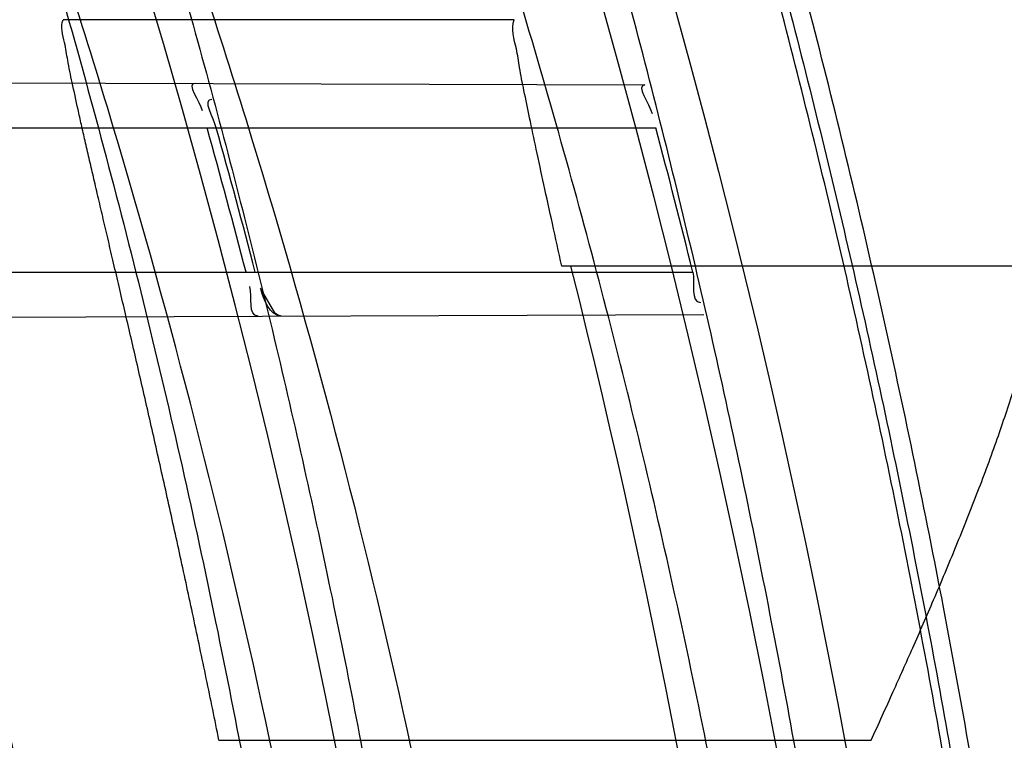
# Model space of a CAD drawing. Header units: millimetres. Extents: x 0 to 297, y 0 to 210.
# Tile 106 of 256: x 145.238 to 145.2857, y 93.2774 to 93.3124. Entities that reach past the tile are written whole.
import ezdxf

# ---------------------------------------------------------------- set-up
doc = ezdxf.new("R2010")
doc.units = ezdxf.units.MM
doc.header["$LTSCALE"] = 16.335
doc.layers.get('0').update_dxf_attribs({"linetype": 'CONTINUOUS'})
for name, color, linetype in [('01_GLOBAL', 7, 'CONTINUOUS'), ('INTFCLR_1', 7, 'CONTINUOUS'), ('INTFCLR_144815', 7, 'CONTINUOUS')]:
    doc.layers.add(name, color=color, linetype=linetype)

msp = doc.modelspace()

# ---------------------------------------------------------------- linework, layer by layer
at = {"color": 7, "linetype": 'Continuous'}
msp.add_circle((145.8748034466, 92.1344639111), 2.66, dxfattribs=at)
at = {"color": 9, "linetype": 'Continuous'}
msp.add_arc((145.8748034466, 92.1344639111), 2.6259090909, 92.9674534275, 177.0325465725, dxfattribs=at)
at = {"layer": '01_GLOBAL', "color": 7, "linetype": 'Continuous'}
msp.add_circle((145.8748034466, 92.1344639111), 2.695, dxfattribs=at)
at = {"layer": 'INTFCLR_1', "color": 9, "linetype": 'Continuous'}
for p, q in [((145.2069335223, 93.30944721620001), (145.268307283, 93.3092329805)), ((145.2087624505, 93.3071596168), (145.2688339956, 93.3071596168)), ((145.2108577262, 93.3001596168), (145.2706262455, 93.3001596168)), ((145.2104119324, 93.2978841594), (145.271158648, 93.29809620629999))]:
    msp.add_line(p, q, dxfattribs=at)
at = {"layer": 'INTFCLR_1', "color": 7, "linetype": 'Continuous'}
msp.add_line((145.2503543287, 93.2981875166), (145.2496603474, 93.2993773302), dxfattribs=at)
msp.add_lwpolyline([(145.2506661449, 93.29802467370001), (145.2506348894, 93.29802659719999), (145.2506027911, 93.29803257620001), (145.2505698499, 93.2980425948), (145.2505360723, 93.29805659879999), (145.2505014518, 93.2980745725), (145.2504659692, 93.29809661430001), (145.2504296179, 93.2981227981), (145.2503924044, 93.29815309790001), (145.2503543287, 93.2981875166)], dxfattribs=at)
at = {"layer": 'INTFCLR_1', "color": 6, "linetype": 'Continuous'}
for centre, radius, start, end in [((144.8596077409, 93.1986596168), 0.4224162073, 270, 90.00000002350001), ((144.8596077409, 93.1986596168), 0.4014439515, 270, 90.00000002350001), ((144.859638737, 93.1986616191), 0.4023311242, 14.6121631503, 15.644832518), ((144.8600708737, 93.1986616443), 0.402349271, 14.6114857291, 15.6441050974), ((144.8596378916, 93.19866136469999), 0.4233359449, 13.8722679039, 14.8502447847)]:
    msp.add_arc(centre, radius, start, end, dxfattribs=at)
at = {"layer": 'INTFCLR_1', "color": 9, "linetype": 'Continuous'}
msp.add_arc((144.8596077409, 93.1986596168), 0.3860864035, 8.928097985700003, 11.9691311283, dxfattribs=at)
for points, knots in [([(145.235167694, 93.06803805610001), (145.2359987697, 93.0702994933), (145.2376274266, 93.07486591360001), (145.2407305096, 93.0841265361), (145.2457654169, 93.10074899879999), (145.2504341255, 93.12025903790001), (145.2535169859, 93.1376959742), (145.2548129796, 93.1465996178), (145.2554818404, 93.15174935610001), (145.2570256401, 93.1646779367), (145.2586297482, 93.1867687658), (145.2583725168, 93.2128320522), (145.2571603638, 93.229722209), (145.2563978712, 93.2375211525), (145.2558364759, 93.24270819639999), (145.2541019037, 93.2567080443), (145.2501634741, 93.279125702), (145.2444881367, 93.3010123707), (145.2404287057, 93.31400265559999), (145.2389019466, 93.3186491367), (145.2365792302, 93.32549362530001), (145.2313391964, 93.3398030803), (145.2222901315, 93.3608048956), (145.211984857, 93.38064637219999), (145.2048007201, 93.3928589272), (145.2014430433, 93.39829523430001), (145.1992124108, 93.401838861), (145.1931796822, 93.4111586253), (145.1830706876, 93.4254621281), (145.1690288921, 93.44287479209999), (145.1571354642, 93.4559268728), (145.1488272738, 93.46426968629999), (145.1442335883, 93.4686868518), (145.1378598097, 93.47464399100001), (145.1289384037, 93.4824441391), (145.1192814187, 93.4900126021), (145.1131582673, 93.4943666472), (145.1101748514, 93.49636902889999), (145.1077179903, 93.4979464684), (145.1055301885, 93.4992630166), (145.1036031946, 93.50027403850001), (145.1025200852, 93.5007770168), (145.1016575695, 93.50108464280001), (145.1010609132, 93.5012239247), (145.1005598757, 93.50114822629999), (145.1004622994, 93.50067669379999), (145.1007027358, 93.5001554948), (145.1011202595, 93.49943321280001), (145.1017948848, 93.49852402), (145.1026939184, 93.4974154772), (145.1038249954, 93.4961153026), (145.1051758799, 93.49462279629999), (145.106740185, 93.4929397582), (145.1092045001, 93.4903307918), (145.1127127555, 93.4866635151), (145.1192604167, 93.47979277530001), (145.126411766, 93.4720844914), (145.1329263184, 93.4647171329), (145.1369531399, 93.4600323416), (145.143428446, 93.4523417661), (145.1533417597, 93.43987882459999), (145.1663378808, 93.4217466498), (145.175744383, 93.40694421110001), (145.1819029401, 93.3964078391), (145.1860815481, 93.3889972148), (145.1932904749, 93.3754706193), (145.2029180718, 93.35504416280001), (145.209559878, 93.3380139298), (145.212649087, 93.3291841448)], [0, 0, 0, 0, 0.0103790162, 0.0208837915, 0.0420711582, 0.08518389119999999, 0.1071959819, 0.1183353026, 0.1239410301, 0.1295663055, 0.1744258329, 0.2192337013, 0.2417180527, 0.2473539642, 0.2529903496, 0.2641931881, 0.3081223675, 0.3509244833, 0.3614867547, 0.3667496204, 0.3719934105, 0.3926231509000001, 0.4323812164, 0.470412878, 0.488854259, 0.4934078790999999, 0.4979383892, 0.5068921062, 0.5412323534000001, 0.5733304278, 0.6031976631, 0.6172528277, 0.6240454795, 0.630650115, 0.6548352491, 0.6750685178, 0.6834752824, 0.6871962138, 0.6905460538, 0.6960524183, 0.6981915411, 0.6999110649, 0.7012078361, 0.7020914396, 0.7026255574, 0.7031007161, 0.7038824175, 0.7050749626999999, 0.7066970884, 0.7087489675, 0.7112252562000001, 0.7141187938, 0.7174211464, 0.7211233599, 0.729578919, 0.7392839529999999, 0.762009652, 0.7748693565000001, 0.7816473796, 0.7886214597, 0.8181786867, 0.8502212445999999, 0.8846823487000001, 0.8936821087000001, 0.9027944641, 0.9213301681, 0.9597016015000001, 1, 1, 1, 1]), ([(145.1053256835, 93.4996596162), (145.1058354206, 93.4996595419), (145.1084302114, 93.49863302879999), (145.1114097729, 93.4968905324), (145.114679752, 93.49483322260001), (145.1177098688, 93.4928362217), (145.1239326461, 93.4884975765), (145.1337472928, 93.4809600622), (145.1428234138, 93.4731893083), (145.1493077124, 93.4672553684), (145.1539781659, 93.46285851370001), (145.1624222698, 93.4545580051), (145.1745124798, 93.4415729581), (145.1887911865, 93.4242473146), (145.1990766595, 93.4100090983), (145.2052148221, 93.400731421), (145.2074832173, 93.39720574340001), (145.2108964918, 93.3917990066), (145.2181971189, 93.3796576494), (145.2286731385, 93.3599279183), (145.2378781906, 93.33903206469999), (145.2432089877, 93.32479281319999), (145.2455710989, 93.31798419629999), (145.247123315, 93.31336339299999), (145.2512489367, 93.30044977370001), (145.2570185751, 93.2786891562), (145.2610247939, 93.2563880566), (145.262788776, 93.2424626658), (145.2633595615, 93.2373043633), (145.2641347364, 93.22954935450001), (145.2653671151, 93.21275432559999), (145.2656287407, 93.1868333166), (145.2639975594, 93.16486546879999), (145.2624282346, 93.15201095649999), (145.2617481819, 93.1468896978), (145.2604303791, 93.1380345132), (145.2572949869, 93.120689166), (145.2525471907, 93.10128539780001), (145.2474296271, 93.08475977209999), (145.2442749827, 93.0755508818), (145.2426192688, 93.07100993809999), (145.2417743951, 93.0687611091)], [0, 0, 0, 0, 0.0031306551, 0.0166311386, 0.0214593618, 0.0268204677, 0.03892666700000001, 0.0680356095, 0.1027865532, 0.1122690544, 0.1220182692, 0.1421808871, 0.1849821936, 0.2309157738, 0.2799873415, 0.2927705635, 0.2992370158, 0.3057352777, 0.3320402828, 0.3862318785, 0.4428084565, 0.4721382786, 0.4795908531, 0.487069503, 0.5020757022, 0.562848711, 0.6251729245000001, 0.641061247, 0.6490543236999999, 0.6570463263, 0.6889269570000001, 0.7524525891, 0.8160592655, 0.8240370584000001, 0.8319876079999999, 0.8477879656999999, 0.8790177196, 0.9402188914, 0.9703170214, 0.9852457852, 1, 1, 1, 1]), ([(145.1053256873, 92.89765960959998), (145.1051880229, 92.89765962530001), (145.1048509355, 92.897726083), (145.1048682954, 92.89833203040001), (145.1052289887, 92.89895544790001), (145.1058526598, 92.8998820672), (145.1068032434, 92.9010353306), (145.1086356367, 92.9031125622), (145.110803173, 92.9053838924), (145.113215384, 92.90786955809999), (145.1159839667, 92.9106973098), (145.1217014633, 92.91652117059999), (145.1287122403, 92.92380461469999), (145.1351564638, 92.9308006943), (145.1386445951, 92.9346890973), (145.1407113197, 92.9370268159), (145.1461908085, 92.9432875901), (145.1556953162, 92.95469486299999), (145.1688811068, 92.972191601), (145.1796415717, 92.9882287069), (145.1864241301, 92.99937733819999), (145.1895721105, 93.0047852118), (145.1916900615, 93.00849100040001), (145.1975256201, 93.0189931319), (145.2065751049, 93.0369888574), (145.2153782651, 93.057964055), (145.2208882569, 93.0733543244), (145.2234958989, 93.0813260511), (145.2249438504, 93.0859728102), (145.2285119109, 93.09781736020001), (145.2337695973, 93.1184588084), (145.2380725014, 93.143329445), (145.2399207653, 93.159825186), (145.2405908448, 93.1675708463), (145.2409875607, 93.1727748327), (145.241855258, 93.1870348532), (145.2420882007, 93.2103641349), (145.2404334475, 93.2336088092), (145.2387124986, 93.2477021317), (145.238008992, 93.2528187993), (145.2368850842, 93.26042393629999), (145.2340893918, 93.2765480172), (145.2284266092, 93.3006887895), (145.222482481, 93.3194563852), (145.2192099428, 93.32858819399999)], [0, 0, 0, 0, 0.0008731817, 0.001718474, 0.0032338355, 0.0055641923, 0.008732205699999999, 0.0127298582, 0.0231213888, 0.0286463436, 0.0346993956, 0.04822263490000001, 0.0804125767, 0.0988155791, 0.1085508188, 0.1135449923, 0.1186070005, 0.1613231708, 0.2076862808, 0.2575123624, 0.2837454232, 0.2904461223, 0.2972015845, 0.3108183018, 0.3666504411, 0.4248609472, 0.4549769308, 0.4703146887, 0.4780576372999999, 0.4858477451, 0.5487776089, 0.6130123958, 0.6457680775, 0.6540347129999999, 0.6623246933, 0.6788711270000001, 0.74464742, 0.8101273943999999, 0.8265053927, 0.8346996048, 0.8428861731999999, 0.8752668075, 0.9384714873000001, 1, 1, 1, 1])]:
    msp.add_open_spline(points, degree=3, knots=knots, dxfattribs=at)
at = {"layer": 'INTFCLR_1', "color": 6, "linetype": 'Continuous'}
for points, knots in [([(145.1350652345, 93.4996596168), (145.1342109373, 93.4996596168), (145.1357546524, 93.496718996), (145.1370803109, 93.4950968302), (145.1392467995, 93.49225027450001), (145.1419201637, 93.4890306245), (145.145337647, 93.4849215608), (145.149332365, 93.4801497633), (145.1536170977, 93.4749597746), (145.1578478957, 93.4697443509), (145.1617862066, 93.46477665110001), (145.1654017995, 93.46011427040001), (145.1686896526, 93.45577766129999), (145.1716611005, 93.4517737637), (145.1743369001, 93.4480934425), (145.176743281, 93.4447208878), (145.1789048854, 93.4416366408), (145.1808385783, 93.4388324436), (145.1825660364, 93.4362898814), (145.1841084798, 93.43398792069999), (145.185490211, 93.43189981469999), (145.1867189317, 93.4300221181), (145.1878098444, 93.42833769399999), (145.1887779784, 93.42682907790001), (145.1896459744, 93.4254651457), (145.1906214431, 93.4239206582), (145.191753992, 93.4221107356), (145.1928766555, 93.42029359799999), (145.1938510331, 93.4187005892), (145.1946912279, 93.4173162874), (145.1956155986, 93.415780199), (145.1966371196, 93.4140663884), (145.1977643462, 93.41215452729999), (145.1990081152, 93.4100186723), (145.2003754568, 93.4076384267), (145.201880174, 93.4049787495), (145.2035347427, 93.4020034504), (145.2053542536, 93.39866660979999), (145.2073580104, 93.3949100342), (145.2095596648, 93.3906775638), (145.2119715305, 93.3859042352), (145.214608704, 93.3805105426), (145.2174929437, 93.37438539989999), (145.220642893, 93.36739491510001), (145.2240752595, 93.35936816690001), (145.227802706, 93.35009965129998), (145.2318351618, 93.3392957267), (145.2361179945, 93.3267082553), (145.2403681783, 93.3126841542), (145.2442872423, 93.297814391), (145.2476657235, 93.2827730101), (145.2504753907, 93.2676905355), (145.2527156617, 93.25262667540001), (145.2543982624, 93.2375790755), (145.2555287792, 93.22258324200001), (145.256117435, 93.20762456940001), (145.2561708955, 93.1927266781), (145.2556951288, 93.17787585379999), (145.2546936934, 93.16307401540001), (145.2531693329, 93.1483330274), (145.2511191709, 93.1336232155), (145.2485428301, 93.1189642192), (145.2454275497, 93.1043242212), (145.2417708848, 93.0897217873), (145.2376203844, 93.07535951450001), (145.2332204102, 93.06193527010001), (145.2288852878, 93.0500177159), (145.2248596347, 93.0398394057), (145.2211587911, 93.03109336), (145.2177663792, 93.0235207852), (145.2146668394, 93.01692434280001), (145.2118379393, 93.01114230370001), (145.2092594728, 93.0060543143), (145.2069119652, 93.0015625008), (145.2047820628, 92.99759337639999), (145.2028538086, 92.9940827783), (145.2011073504, 92.9909675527), (145.1995253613, 92.98819559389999), (145.1980916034, 92.985722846), (145.1967959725, 92.9835200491), (145.1956290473, 92.9815607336), (145.1945782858, 92.97981554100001), (145.1936278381, 92.9782521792), (145.1927650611, 92.97684539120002), (145.1919665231, 92.9755535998), (145.1911689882, 92.97427311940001), (145.1903111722, 92.9729060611), (145.1893416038, 92.97137374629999), (145.1882509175, 92.9696663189), (145.1870226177, 92.9677633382), (145.1856376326, 92.96564257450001), (145.1840803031, 92.96328767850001), (145.1823329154, 92.9606826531), (145.1803729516, 92.95780619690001), (145.1781781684, 92.9546380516), (145.1757236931, 92.9511600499), (145.1729902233, 92.94736262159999), (145.1699514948, 92.94322961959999), (145.1665806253, 92.9387466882), (145.1628687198, 92.93392583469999), (145.1588145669, 92.9287817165), (145.1544498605, 92.9233761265), (145.149996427, 92.9179675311), (145.1458273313, 92.912982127), (145.1422457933, 92.9086810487), (145.1394492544, 92.9053205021), (145.1371773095, 92.9023512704), (145.1358081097, 92.9006787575), (145.134193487, 92.8976596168), (145.1350652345, 92.8976596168)], [0, 0, 0, 0, 0.0038604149, 0.007501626, 0.0124785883, 0.0188917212, 0.0268498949, 0.0364677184, 0.0470694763, 0.05724446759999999, 0.0668187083, 0.0757144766, 0.08390537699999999, 0.0914099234, 0.09824517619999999, 0.1044667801, 0.1101313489, 0.1152642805, 0.1198589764, 0.1240215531, 0.1277856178, 0.1311734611, 0.1341617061, 0.1368541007, 0.1392736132, 0.1414672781, 0.1451087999, 0.148921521, 0.1511192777, 0.1535471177, 0.1562389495, 0.1592204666, 0.1625628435, 0.1662680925, 0.1703891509, 0.1749670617, 0.1800766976, 0.185772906, 0.1921414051, 0.1993155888, 0.2073311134, 0.2163077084, 0.2264451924, 0.2379233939, 0.2509534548, 0.2658909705, 0.2830621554, 0.3030578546, 0.3259639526, 0.3492662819, 0.3725305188, 0.395610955, 0.4185782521, 0.4413347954, 0.4640172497, 0.4865192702, 0.5089682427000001, 0.5313242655, 0.5536477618, 0.5759939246, 0.5982772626, 0.6207472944, 0.6432362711, 0.6658996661, 0.6887559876, 0.7107777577, 0.7297237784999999, 0.7460531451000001, 0.7602331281, 0.7726347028, 0.7835467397, 0.7931663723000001, 0.8017211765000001, 0.8093215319, 0.8160683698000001, 0.8220757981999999, 0.8274205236, 0.83220661, 0.8364980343, 0.8403367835, 0.8437547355, 0.8468031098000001, 0.8495420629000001, 0.8520223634, 0.8542604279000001, 0.8564046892, 0.8588391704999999, 0.8615533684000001, 0.8645986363, 0.8679945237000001, 0.8717882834, 0.8760445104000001, 0.8807522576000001, 0.8859628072, 0.8917731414, 0.8981681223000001, 0.9051985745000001, 0.9129160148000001, 0.9213486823, 0.930543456, 0.9404096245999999, 0.9509435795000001, 0.9619432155, 0.9720502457, 0.9803711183, 0.9870628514, 0.9922716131, 0.9960607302, 1, 1, 1, 1]), ([(145.1350652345, 92.8976596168), (145.1360387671, 92.8976596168), (145.1377271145, 92.8987973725), (145.1403228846, 92.9003600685), (145.1432989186, 92.90252257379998), (145.1469787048, 92.9053401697), (145.1513602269, 92.908937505), (145.156189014, 92.9131306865), (145.1610884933, 92.9176135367), (145.16571304, 92.9220446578), (145.1699506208, 92.9262668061), (145.1738079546, 92.93025140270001), (145.1773032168, 92.9339784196), (145.1804624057, 92.93744342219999), (145.1833068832, 92.9406452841), (145.1858602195, 92.9435862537), (145.1881553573, 92.9462860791), (145.1902110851, 92.9487505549), (145.1920499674, 92.95099242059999), (145.1936917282, 92.95302517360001), (145.195161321, 92.95487020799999), (145.1964960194, 92.95656687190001), (145.197810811, 92.9582571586), (145.1992115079, 92.9600798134), (145.2006985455, 92.9620412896), (145.2021699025, 92.9640097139), (145.203615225, 92.9659689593), (145.2051191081, 92.96803560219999), (145.2067839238, 92.9703578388), (145.2086446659, 92.97299707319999), (145.2107239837, 92.976003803), (145.2130437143, 92.9794328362), (145.2156231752, 92.9833409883), (145.2184823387, 92.9877982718), (145.2216518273, 92.99290263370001), (145.2251614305, 92.9987667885), (145.229038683, 93.00552838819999), (145.2333125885, 93.0133695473), (145.2380078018, 93.0225036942), (145.2431555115, 93.03325044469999), (145.2486552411, 93.04576276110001), (145.2541538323, 93.05964751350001), (145.2592951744, 93.0742866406), (145.2638614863, 93.0891255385), (145.2678132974, 93.10401926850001), (145.2711637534, 93.1189518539), (145.2739112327, 93.1338443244), (145.2760779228, 93.14873712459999), (145.2776685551, 93.1635668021), (145.2786982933, 93.17835697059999), (145.2791763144, 93.1930929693), (145.2791102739, 93.20777733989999), (145.2785051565, 93.2224188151), (145.2773642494, 93.2370081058), (145.2756872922, 93.2515514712), (145.2734729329, 93.2660467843), (145.2707211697, 93.28047186), (145.2674209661, 93.2948590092), (145.2635667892, 93.3091902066), (145.259139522, 93.3234820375), (145.254151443, 93.33766185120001), (145.2488018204, 93.351194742), (145.2434345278, 93.3634522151), (145.238408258, 93.3740016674), (145.2338248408, 93.38297495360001), (145.2296571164, 93.3906774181), (145.2258775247, 93.3973229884), (145.2224553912, 93.4030908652), (145.2193628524, 93.40811759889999), (145.216567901, 93.41251817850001), (145.2140471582, 93.4163762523), (145.2117761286, 93.4197682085), (145.209737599, 93.422748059), (145.2079066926, 93.42537326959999), (145.20627007, 93.4276809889), (145.2048016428, 93.4297213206), (145.203482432, 93.43153041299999), (145.202221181, 93.4332394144), (145.2009100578, 93.4349957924), (145.1994654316, 93.43690657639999), (145.1979774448, 93.438847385), (145.1964846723, 93.44076776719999), (145.1949729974, 93.4426876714), (145.1933137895, 93.4447656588), (145.1914604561, 93.4470505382), (145.1893845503, 93.4495659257), (145.1870661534, 93.45232249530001), (145.1844777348, 93.45533473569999), (145.1815962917, 93.45861035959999), (145.1783918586, 93.4621590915), (145.174841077, 93.46597939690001), (145.1709238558, 93.47006182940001), (145.1666153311, 93.47439075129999), (145.1619164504, 93.47892812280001), (145.1569054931, 93.4835493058), (145.1519289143, 93.48790146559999), (145.1473729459, 93.4916672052), (145.1435388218, 93.4946187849), (145.1404516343, 93.4968744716), (145.1377826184, 93.49848721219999), (145.1360568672, 93.4996596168), (145.1350652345, 93.4996596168)], [0, 0, 0, 0, 0.0042187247, 0.0081401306, 0.0133978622, 0.0200459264, 0.0282638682, 0.0379443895, 0.0477615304, 0.05703690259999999, 0.0656973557, 0.0736821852, 0.0810680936, 0.0878383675, 0.0940009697, 0.0996271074, 0.1047154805, 0.1093563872, 0.1135342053, 0.1172803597, 0.1206792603, 0.1237557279, 0.1266349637, 0.1299589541, 0.1337168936, 0.1373013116, 0.1406085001, 0.1442672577, 0.148377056, 0.1529904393, 0.1582606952, 0.164218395, 0.1709303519, 0.1785521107, 0.1871652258, 0.1969659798, 0.2081658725, 0.2209392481, 0.2356613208, 0.2526660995, 0.2725685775, 0.2948769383, 0.3173640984, 0.3397873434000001, 0.3621386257, 0.3841211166, 0.4060891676, 0.4277469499, 0.4493218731, 0.470705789, 0.4919793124, 0.5131981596, 0.5343255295, 0.5554668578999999, 0.5765984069, 0.5977513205, 0.6189954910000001, 0.6402209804, 0.6617015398, 0.6832900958, 0.7050415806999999, 0.7268239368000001, 0.7463339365, 0.7630160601, 0.7774553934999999, 0.7899931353, 0.8009638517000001, 0.8105830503, 0.8190545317, 0.8265380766, 0.8331730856, 0.8390248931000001, 0.8442268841, 0.8488182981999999, 0.8528943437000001, 0.8564866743, 0.8597116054, 0.8625968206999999, 0.8656908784, 0.8692094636, 0.8729771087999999, 0.8762884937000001, 0.879749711, 0.8835661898, 0.8878115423, 0.8924986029, 0.8976989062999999, 0.9034198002, 0.9097088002, 0.9166034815, 0.9241390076, 0.9323094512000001, 0.9411199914, 0.9506041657, 0.9606137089, 0.9706541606, 0.9792553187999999, 0.9862062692, 0.9916647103, 0.9957028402, 1, 1, 1, 1])]:
    msp.add_open_spline(points, degree=3, knots=knots, dxfattribs=at)
for points in [[(145.2464874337, 93.3093091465), (145.2460344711, 93.3093107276), (145.2467101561, 93.30843092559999), (145.2468323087, 93.3079947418)], [(145.268307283, 93.3092329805), (145.2678337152, 93.3092346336), (145.2685297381, 93.3083122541), (145.2686511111, 93.30785450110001)], [(145.2475152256, 93.3071596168), (145.2473891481, 93.3076098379), (145.2468276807, 93.3085465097), (145.2472952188, 93.3085448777)], [(145.2706262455, 93.3001596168), (145.2707476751, 93.29966792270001), (145.2704904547, 93.29868435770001), (145.2709969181, 93.2986861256)], [(145.2495392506, 93.2980207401), (145.2490443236, 93.2980190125), (145.2492674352, 93.2989726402), (145.2491425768, 93.299451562)]]:
    msp.add_open_spline(points, degree=3, dxfattribs=at)
at = {"layer": 'INTFCLR_1', "color": 7, "linetype": 'Continuous'}
msp.add_open_spline([(145.2506661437, 93.2980246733), (145.250110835, 93.2980227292), (145.2498075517, 93.2988208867), (145.2496677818, 93.2993583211)], degree=3, dxfattribs=at)
at = {"layer": 'INTFCLR_144815', "color": 9, "linetype": 'Continuous'}
for p, q in [((145.2619674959, 93.3123978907), (145.240084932, 93.3123978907)), ((145.2476456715, 93.277445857), (145.2792763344, 93.277445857))]:
    msp.add_line(p, q, dxfattribs=at)
at = {"layer": 'INTFCLR_144815', "color": 6, "linetype": 'Continuous'}
msp.add_line((145.2887005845, 93.30044533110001), (145.2642720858, 93.30044533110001), dxfattribs=at)
for radius in [0.4466793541, 0.4256665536]:
    msp.add_circle((144.8596077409, 93.1986596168), radius, dxfattribs=at)
for radius, start, end in [(0.6157754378, 313.9937911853, 154.5150993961), (0.5947754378, 312.9543589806, 154.5144414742), (0.5751005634, 282.2440355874, 71.2863570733), (0.4537777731, 308.490992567, 51.50900743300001), (0.4747905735, 316.9838592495, 43.0161407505), (0.4480128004, 313.9992414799, 46.00075850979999), (0.4177015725, 345.8961331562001, 14.1038668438)]:
    msp.add_arc((144.8596077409, 93.1986596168), radius, start, end, dxfattribs=at)
at = {"layer": 'INTFCLR_144815', "color": 9, "linetype": 'Continuous'}
for centre, radius, start, end in [((144.8596077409, 93.1986596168), 0.5712784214, 292.4997540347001, 54.0964566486), ((144.8596102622, 93.19866079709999), 0.5153523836, 292.4997540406, 54.09645665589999), ((144.8596257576, 93.1986639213), 0.5066391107, 311.2505121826, 48.7494878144), ((144.859607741, 93.1986596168), 0.4617768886, 314.0862202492, 45.9137797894), ((144.8596077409, 93.1986596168), 0.450734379, 313.8592910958, 46.1407088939), ((144.8596077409, 93.1986596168), 0.4477854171, 314.0319604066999, 45.9680396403)]:
    msp.add_arc(centre, radius, start, end, dxfattribs=at)
at = {"layer": 'INTFCLR_144815', "color": 6, "linetype": 'Continuous'}
for points, knots in [([(145.2825648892, 93.1986596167), (145.2825648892, 93.2008594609), (145.282532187, 93.2052597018), (145.2823850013, 93.21185978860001), (145.2821395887, 93.21845988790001), (145.2817957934, 93.22506001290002), (145.2813534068, 93.23166003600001), (145.2808121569, 93.23825992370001), (145.280171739, 93.24485936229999), (145.2794317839, 93.2514581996), (145.2785919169, 93.2580559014), (145.2776516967, 93.26465215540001), (145.2766107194, 93.271246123), (145.2754685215, 93.27783720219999), (145.2742247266, 93.2844241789), (145.2728788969, 93.2910061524), (145.2714307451, 93.2975814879), (145.2698799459, 93.3041488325), (145.2682264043, 93.31070599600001), (145.2664700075, 93.317251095), (145.2646109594, 93.3237813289), (145.2626494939, 93.33029415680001), (145.260586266, 93.33678604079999), (145.2584220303, 93.3432536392), (145.2561580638, 93.3496926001), (145.2537958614, 93.3560986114), (145.2513375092, 93.3624664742), (145.2487855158, 93.3687907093), (145.2461430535, 93.37506509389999), (145.243413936, 93.3812828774), (145.2406027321, 93.38743667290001), (145.2377148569, 93.39351842), (145.2347566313, 93.3995194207), (145.2317353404, 93.40543037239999), (145.2286592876, 93.41124140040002), (145.2255378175, 93.4169421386), (145.2223813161, 93.42252182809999), (145.2192011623, 93.4279694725), (145.2160096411, 93.4332740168), (145.2128197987, 93.4384245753), (145.2096452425, 93.4434106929), (145.2064998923, 93.4482226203), (145.2033976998, 93.4528515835), (145.2003523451, 93.4572900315), (145.1973769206, 93.4615318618), (145.1944836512, 93.4655725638), (145.1916836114, 93.46940935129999), (145.1889866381, 93.47304103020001), (145.1864013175, 93.4764677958), (145.1839350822, 93.4796909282), (145.1815937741, 93.4827132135), (145.1793814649, 93.48553902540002), (145.1773002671, 93.4881744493), (145.1753509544, 93.49062643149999), (145.1735333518, 93.4929022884), (145.1718468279, 93.4950091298), (145.1702903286, 93.49695386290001), (145.168862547, 93.49874305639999), (145.1675620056, 93.5003828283), (145.1663872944, 93.5018788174), (145.1653367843, 93.5032358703), (145.1644092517, 93.5044595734), (145.1636017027, 93.5055518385), (145.1629160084, 93.5065249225), (145.1623391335, 93.5073583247), (145.1618093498, 93.5082894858), (145.161227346, 93.5089558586), (145.1612445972, 93.5101538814), (145.1615550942, 93.5101594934)], [0, 0, 0, 0, 0.0193188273, 0.0386418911, 0.05797372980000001, 0.0773181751, 0.0966800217, 0.1160624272, 0.1354702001, 0.1549057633, 0.1743738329, 0.1938759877, 0.2134167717, 0.2329964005, 0.2526187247, 0.2722829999, 0.2919923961, 0.3117443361, 0.3315407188, 0.3513772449, 0.37125414, 0.391164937, 0.4111075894, 0.4310729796, 0.4510561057, 0.4710451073, 0.4910305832, 0.5109984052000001, 0.5309330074, 0.5508166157, 0.5706284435, 0.590344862, 0.6099392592, 0.6293819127, 0.6486401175, 0.6676780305, 0.6864570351, 0.7049360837, 0.7230721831, 0.7408210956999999, 0.7581383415, 0.7749801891, 0.7913047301, 0.8070730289, 0.822250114, 0.8368060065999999, 0.8507161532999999, 0.8639624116, 0.8765312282, 0.8884132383, 0.8996029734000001, 0.9101049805, 0.9199296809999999, 0.9290934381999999, 0.9376135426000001, 0.9455077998, 0.9527934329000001, 0.9594885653, 0.9656100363, 0.9711731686, 0.9761922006, 0.9806816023, 0.9846553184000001, 0.9881278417, 0.9911127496, 0.9936230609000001, 0.9972727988, 1, 1, 1, 1]), ([(145.1715348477, 92.8871597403), (145.1712150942, 92.887165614), (145.1712119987, 92.888398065), (145.1717859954, 92.8890887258), (145.1723169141, 92.8900495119), (145.1728921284, 92.8909093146), (145.1735763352, 92.8919125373), (145.1743814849, 92.8930382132), (145.17530592, 92.89429876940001), (145.1763525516, 92.89569628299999), (145.1775225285, 92.8972363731), (145.1788179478, 92.8989246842), (145.1802417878, 92.90076905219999), (145.1817966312, 92.902777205), (145.1834827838, 92.9049546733), (145.1852973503, 92.907303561), (145.1872357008, 92.90982438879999), (145.189295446, 92.9125211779), (145.1914790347, 92.9154049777), (145.1937896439, 92.9184888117), (145.1962240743, 92.9217782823), (145.1987743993, 92.92527328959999), (145.2014309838, 92.9289717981), (145.2041860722, 92.9328747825), (145.2070298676, 92.9369806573), (145.2099514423, 92.9412863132), (145.2129388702, 92.94578706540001), (145.215979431, 92.95047669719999), (145.2190598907, 92.95534762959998), (145.2221667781, 92.9603911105), (145.2252866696, 92.9655974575), (145.2284064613, 92.9709563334), (145.2315136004, 92.9764570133), (145.2345962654, 92.98208862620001), (145.2376434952, 92.98784036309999), (145.2406452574, 92.99370162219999), (145.2435925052, 92.99966217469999), (145.2464771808, 93.005712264), (145.2492921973, 93.01184268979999), (145.2520314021, 93.01804486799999), (145.2546894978, 93.0243108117), (145.2572619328, 93.0306330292), (145.2597453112, 93.03700571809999), (145.2621317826, 93.0434101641), (145.2644188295, 93.0498389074), (145.2666074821, 93.05629353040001), (145.2687002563, 93.0627819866), (145.2706975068, 93.0693065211), (145.2725965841, 93.0758590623), (145.2743963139, 93.08243582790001), (145.2760946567, 93.0890285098), (145.2776905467, 93.0956308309), (145.2791843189, 93.1022416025), (145.2805765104, 93.10886063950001), (145.2818676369, 93.1154879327), (145.2830580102, 93.12212274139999), (145.2841477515, 93.12876325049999), (145.2851369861, 93.1354072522), (145.2860260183, 93.1420534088), (145.2868152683, 93.14870134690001), (145.2875051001, 93.1553505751), (145.2880958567, 93.16200073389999), (145.2885878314, 93.1686513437), (145.2889813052, 93.17530234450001), (145.289276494, 93.18195348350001), (145.2894735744, 93.1886048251), (145.2895726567, 93.1952561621), (145.2895738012, 93.20190757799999), (145.2894770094, 93.20855889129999), (145.2892822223, 93.2152102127), (145.2889893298, 93.2218613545), (145.2885981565, 93.228512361), (145.2881084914, 93.23516293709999), (145.2875200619, 93.2418129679), (145.2868325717, 93.24846205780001), (145.2860456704, 93.2551099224), (145.2851589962, 93.26175603), (145.2841721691, 93.2683997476), (145.2830848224, 93.2750402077), (145.2818965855, 93.2816764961), (145.2806070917, 93.2883076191), (145.2792161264, 93.2949318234), (145.2777236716, 93.3015466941), (145.27612979, 93.30814986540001), (145.2744344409, 93.314739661), (145.2726374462, 93.3213150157), (145.2707388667, 93.3278740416), (145.2687392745, 93.3344133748), (145.2666397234, 93.34092869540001), (145.2644415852, 93.34741542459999), (145.2621464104, 93.3538691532), (145.2597562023, 93.3602849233), (145.2572735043, 93.3666571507), (145.2547014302, 93.37297970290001), (145.2520437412, 93.3792458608), (145.2493049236, 93.3854482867), (145.2464902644, 93.3915790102), (145.2436059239, 93.39762942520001), (145.240658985, 93.4035903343), (145.2376574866, 93.4094520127), (145.2346104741, 93.4152042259), (145.231527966, 93.4208363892), (145.2284209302, 93.42633767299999), (145.2253011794, 93.4316972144), (145.2221812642, 93.4369042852), (145.2190742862, 93.44194854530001), (145.2159936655, 93.44682031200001), (145.2129528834, 93.4515108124), (145.209965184, 93.45601244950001), (145.207043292, 93.4603189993), (145.2041991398, 93.4644257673), (145.2014436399, 93.4683296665), (145.1987864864, 93.47202925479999), (145.1962360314, 93.47552468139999), (145.1937992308, 93.47881756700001), (145.1914816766, 93.48191080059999), (145.1892876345, 93.484808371), (145.1872201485, 93.487515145), (145.1852811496, 93.49003667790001), (145.1834716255, 93.49237897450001), (145.1817917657, 93.4945483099), (145.1802410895, 93.4965510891), (145.1788186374, 93.4983936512), (145.1775230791, 93.5000821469), (145.1763528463, 93.5016225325), (145.1753062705, 93.5030200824), (145.1743814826, 93.5042807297), (145.1735770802, 93.50540657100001), (145.1728902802, 93.5064096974), (145.1723225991, 93.507270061), (145.1718630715, 93.5080606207), (145.171402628, 93.5088026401), (145.1710534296, 93.51015065), (145.1715348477, 93.5101594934)], [0, 0, 0, 0, 0.0014103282, 0.0032894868, 0.0045784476, 0.006109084, 0.0078878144, 0.009921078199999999, 0.0122159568, 0.0147800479, 0.0176210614, 0.0207450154, 0.0241645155, 0.0278962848, 0.0319450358, 0.0363094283, 0.0409856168, 0.0459681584, 0.0512740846, 0.0569372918, 0.0629614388, 0.06932079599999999, 0.0760170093, 0.0830428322, 0.09038864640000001, 0.09804223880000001, 0.1059886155, 0.1142106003, 0.1226891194, 0.1314036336, 0.1403327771, 0.1494548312, 0.1587482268, 0.1681920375, 0.1777662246, 0.1874518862, 0.1972313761, 0.2070885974, 0.2170088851, 0.2269790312, 0.2369874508, 0.247023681, 0.2570780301, 0.2671479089, 0.2771627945, 0.2871678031, 0.297203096, 0.3072268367, 0.3172573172, 0.3272873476, 0.3372951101, 0.3472786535, 0.3572404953, 0.3671820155, 0.3771057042, 0.38701475, 0.3969071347, 0.4067804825, 0.4166362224, 0.4264761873, 0.4363022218, 0.4461151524, 0.4559173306, 0.4657100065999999, 0.4754958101, 0.4852761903, 0.4950537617, 0.5048299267, 0.514607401, 0.5243876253, 0.5341732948, 0.5439658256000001, 0.5537677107, 0.5635801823, 0.5734055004, 0.5832449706, 0.5931003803, 0.6029729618, 0.6128636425, 0.6227732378, 0.6327028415, 0.6426530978, 0.6526214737, 0.6626060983, 0.6726078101, 0.6826271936, 0.6926651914, 0.7027189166, 0.7127821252, 0.7228511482, 0.7329216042, 0.7429877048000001, 0.7530428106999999, 0.7630790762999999, 0.7730874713, 0.7830577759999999, 0.7929782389, 0.8028356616, 0.8126154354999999, 0.8223014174, 0.8318761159, 0.8413205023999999, 0.8506146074, 0.8597374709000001, 0.8686675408, 0.8773831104, 0.8858627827, 0.8940860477, 0.9020337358, 0.9096886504, 0.9170358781, 0.9240630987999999, 0.9307608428, 0.9371226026, 0.9431446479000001, 0.9488258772, 0.9541674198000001, 0.9591725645, 0.9638462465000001, 0.9681947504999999, 0.9722253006, 0.9759458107, 0.979364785, 0.9824904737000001, 0.9853313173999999, 0.9878955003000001, 0.9901906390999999, 0.9922241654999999, 0.994002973, 0.9955336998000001, 0.9968227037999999, 0.9978766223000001, 1, 1, 1, 1]), ([(145.1421340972, 93.4996596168), (145.141854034, 93.4996596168), (145.1417650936, 93.498601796), (145.1424894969, 93.4977698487), (145.143367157, 93.4962691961), (145.1447612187, 93.49448485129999), (145.1465613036, 93.492177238), (145.148808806, 93.4894292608), (145.15150356, 93.48616244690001), (145.1546511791, 93.4823613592), (145.1582867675, 93.4779389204), (145.1624048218, 93.4728576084), (145.16699477, 93.4670702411), (145.1720315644, 93.46053863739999), (145.1774486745, 93.4532686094), (145.1831935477, 93.445241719), (145.1891616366, 93.4365115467), (145.19527173, 93.4271030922), (145.2014126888, 93.41709921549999), (145.2074988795, 93.4065585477), (145.2134387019, 93.39557045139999), (145.2191667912, 93.3841990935), (145.2246200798, 93.3725257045), (145.2297609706, 93.360599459), (145.2345518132, 93.3484875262), (145.2389754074, 93.3362234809), (145.2430148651, 93.3238532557), (145.246661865, 93.31140872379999), (145.2499164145, 93.2989040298), (145.2527714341, 93.2863849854), (145.2552383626, 93.273827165), (145.2573125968, 93.2612798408), (145.2590034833, 93.2487156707), (145.2603109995, 93.2361743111), (145.2612405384, 93.2236464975), (145.2617956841, 93.2111436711), (145.2619187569, 93.2028180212), (145.2619187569, 93.198659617)], [0, 0, 0, 0, 0.0025344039, 0.005901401, 0.0109295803, 0.0177704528, 0.0265540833, 0.0373505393, 0.04991676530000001, 0.0648695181, 0.0820131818, 0.1017234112, 0.1240566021, 0.1488553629, 0.1763609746, 0.2060970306, 0.2381748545, 0.2720515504, 0.3076064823, 0.3443876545, 0.3821831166, 0.4206251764, 0.4595934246, 0.4987613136, 0.5381325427, 0.5774437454, 0.6167240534, 0.6558745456, 0.6947773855, 0.7336358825, 0.7720551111, 0.8105726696, 0.8487051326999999, 0.8867612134, 0.9246626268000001, 0.9623689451, 1, 1, 1, 1]), ([(145.1816919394, 93.4996596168), (145.1813689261, 93.4996596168), (145.181354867, 93.4984164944), (145.1818990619, 93.4977049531), (145.1824036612, 93.4967241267), (145.1829511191, 93.4958450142), (145.1836029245, 93.49481997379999), (145.1843702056, 93.4936699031), (145.1852510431, 93.4923828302), (145.1862478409, 93.4909569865), (145.1873615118, 93.4893868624), (145.1885933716, 93.48766759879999), (145.1899443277, 93.4857938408), (145.1914151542, 93.48376000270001), (145.1930061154, 93.48156053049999), (145.1947171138, 93.47918971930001), (145.1965473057, 93.47664219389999), (145.1984952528, 93.47391268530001), (145.2005585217, 93.47099658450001), (145.2027337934, 93.46788981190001), (145.2050166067, 93.46458923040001), (145.207401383, 93.4610926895), (145.2098813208, 93.4573992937), (145.2124484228, 93.45350951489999), (145.2150935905, 93.44942523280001), (145.2178067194, 93.44514979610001), (145.2205768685, 93.4406879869), (145.2233924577, 93.436045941), (145.2262415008, 93.43123100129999), (145.2291118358, 93.4262515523), (145.2319913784, 93.42111677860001), (145.2348683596, 93.4158364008), (145.2377314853, 93.4104204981), (145.2405700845, 93.4048793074), (145.2433742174, 93.39922304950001), (145.2461347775, 93.3934617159), (145.2488435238, 93.3876049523), (145.2514930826, 93.381661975), (145.2540769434, 93.37564147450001), (145.2565894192, 93.3695515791), (145.2590255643, 93.3633999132), (145.2613812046, 93.35719337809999), (145.2636527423, 93.3509384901), (145.2658372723, 93.34464092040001), (145.2679322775, 93.3383061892), (145.2699358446, 93.3319388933), (145.2718463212, 93.32554360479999), (145.2736625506, 93.3191239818), (145.275383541, 93.3126837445), (145.2770086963, 93.30622572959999), (145.2785375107, 93.29975290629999), (145.2799697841, 93.29326740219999), (145.281305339, 93.2867715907), (145.282544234, 93.2802670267), (145.2836865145, 93.2737555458), (145.2847323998, 93.2672381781), (145.285682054, 93.2607163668), (145.2865357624, 93.2541907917), (145.2872937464, 93.2476625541), (145.2879563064, 93.24113198), (145.2885236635, 93.2345999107), (145.2889960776, 93.22806647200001), (145.2893737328, 93.22153232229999), (145.2896568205, 93.2149974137), (145.2898454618, 93.208462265), (145.2899397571, 93.20192674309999), (145.2899397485, 93.1953913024), (145.2898454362, 93.18885579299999), (145.2896567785, 93.1823206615), (145.2893736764, 93.175785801), (145.2889960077, 93.1692516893), (145.2885235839, 93.1627183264), (145.2879562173, 93.1561863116), (145.2872936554, 93.1496558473), (145.2865356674, 93.1431276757), (145.2856819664, 93.136602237), (145.2847323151, 93.130080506), (145.283686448, 93.1235632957), (145.2825441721, 93.1170518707), (145.2813053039, 93.1105474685), (145.2799697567, 93.1040517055), (145.2785375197, 93.0975663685), (145.277008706, 93.091093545), (145.2753835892, 93.0846356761), (145.2736625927, 93.0781954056), (145.2718464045, 93.07177591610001), (145.2699359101, 93.0653805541), (145.2679323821, 93.0590133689), (145.2658373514, 93.05267854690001), (145.2636528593, 93.0463810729), (145.2613812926, 93.04012609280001), (145.2590256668, 93.03391958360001), (145.2565895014, 93.0277678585), (145.2540770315, 93.0216779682), (145.2514931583, 93.01565743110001), (145.2488435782, 93.00971440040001), (145.2461348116, 93.0038575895), (145.2433742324, 92.99809621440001), (145.2405700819, 92.9924399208), (145.2377314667, 92.9868986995), (145.2348683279, 92.98148277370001), (145.2319913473, 92.9762023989), (145.2291118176, 92.97106764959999), (145.2262415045, 92.9660882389), (145.2233924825, 92.9612733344), (145.220576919, 92.95663132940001), (145.2178068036, 92.95216957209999), (145.2150937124, 92.9478941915), (145.2124485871, 92.9438099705), (145.2098815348, 92.9399202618), (145.2074016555, 92.9362269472), (145.2050169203, 92.9327304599), (145.2027341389, 92.9294299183), (145.2005588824, 92.9263231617), (145.1984956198, 92.92340706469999), (145.1965476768, 92.9206775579), (145.1947174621, 92.918129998), (145.1930064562, 92.91575917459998), (145.1914154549, 92.9135596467), (145.1899446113, 92.91152578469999), (145.1885936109, 92.9096519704), (145.1873617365, 92.9079326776), (145.1862480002, 92.9063625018), (145.1852512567, 92.9049366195), (145.1843701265, 92.90364951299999), (145.1836036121, 92.902499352), (145.1829493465, 92.90147443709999), (145.1824091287, 92.9005947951), (145.1819724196, 92.8997882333), (145.1815362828, 92.8990246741), (145.1812048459, 92.8976596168), (145.1816919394, 92.8976596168)], [0, 0, 0, 0, 0.0014863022, 0.0034583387, 0.00480742, 0.0064070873, 0.008263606, 0.0103831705, 0.0127725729, 0.0154385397, 0.018388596, 0.0216299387, 0.0251705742, 0.0290176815, 0.0331791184, 0.0376612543, 0.0424708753, 0.0476126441, 0.053091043, 0.05890788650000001, 0.0650637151, 0.071556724, 0.0783824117, 0.08553378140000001, 0.09300120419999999, 0.1007725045, 0.1088330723, 0.1171662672, 0.125753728, 0.1345758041, 0.1436120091, 0.1528416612, 0.1622443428, 0.1717998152, 0.1814887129, 0.1912927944, 0.2011949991, 0.2111795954, 0.2212322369, 0.2313400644, 0.2414915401, 0.251676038, 0.2618853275, 0.272110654, 0.2823462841, 0.2925853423, 0.3028240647, 0.3130572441, 0.3232827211, 0.3334966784, 0.3436983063, 0.353884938, 0.364056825, 0.3742120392, 0.3843517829, 0.3944749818, 0.4045834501, 0.4146764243, 0.4247563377, 0.4348229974, 0.4448791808, 0.4549248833, 0.4649631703, 0.4749943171, 0.4850215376, 0.4950452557, 0.505068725, 0.5150924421, 0.5251196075, 0.5351507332, 0.5451888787, 0.5552345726, 0.5652905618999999, 0.5753571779, 0.5854368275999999, 0.5955298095, 0.6056379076, 0.615761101, 0.6259004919, 0.6360558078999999, 0.6462271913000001, 0.6564139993, 0.6666151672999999, 0.6768294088, 0.6870543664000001, 0.6972879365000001, 0.7075261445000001, 0.7177656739, 0.7280008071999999, 0.7382265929, 0.7484354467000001, 0.7586203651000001, 0.7687717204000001, 0.7788795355, 0.7889322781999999, 0.7989169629, 0.8088192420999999, 0.8186233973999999, 0.8283123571, 0.8378678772, 0.8472706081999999, 0.8565002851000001, 0.8655364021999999, 0.8743584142, 0.8829458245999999, 0.8912789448, 0.8993394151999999, 0.9071106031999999, 0.9145779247, 0.9217291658, 0.9285546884, 0.9350475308, 0.9412033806, 0.9470201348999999, 0.9524985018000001, 0.9576403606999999, 0.9624499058, 0.9669322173, 0.9710936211, 0.9749409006, 0.978481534, 0.9817230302, 0.984673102, 0.9873392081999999, 0.9897286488, 0.9918483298, 0.9937048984, 0.9953046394, 0.9966537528, 0.9977587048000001, 1, 1, 1, 1]), ([(145.290839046, 93.1986596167), (145.290839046, 93.20100712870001), (145.2908026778, 93.2057026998), (145.2906389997, 93.212745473), (145.2903661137, 93.2197876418), (145.2899838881, 93.22682885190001), (145.2894921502, 93.2338686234), (145.2888906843, 93.2409064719), (145.2881792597, 93.2479416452), (145.2873576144, 93.25497342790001), (145.2864255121, 93.2620007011), (145.2853827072, 93.26902237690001), (145.2842290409, 93.2760368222), (145.2829643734, 93.2830424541), (145.2815887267, 93.2900370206), (145.2801021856, 93.29701830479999), (145.2785050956, 93.3039832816), (145.2767979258, 93.3109289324), (145.2749815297, 93.3178512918), (145.2730569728, 93.3247463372), (145.2710258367, 93.33160902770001), (145.2688900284, 93.33843418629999), (145.2666520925, 93.34521564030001), (145.2643151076, 93.3519467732), (145.2618829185, 93.3586200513), (145.2593601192, 93.3652272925), (145.2567521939, 93.3717594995), (145.2540656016, 93.3782068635), (145.251307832, 93.3845588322), (145.2484874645, 93.3908041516), (145.2456141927, 93.39693096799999), (145.2426988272, 93.40292694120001), (145.2397532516, 93.4087794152), (145.2367903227, 93.4144756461), (145.2338237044, 93.42000308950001), (145.2308676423, 93.4253497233), (145.2279367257, 93.4305043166), (145.2250455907, 93.4354567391), (145.2222085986, 93.44019824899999), (145.2194395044, 93.4447217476), (145.2167511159, 93.4490220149), (145.214155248, 93.4530954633), (145.2116626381, 93.4569399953), (145.2092828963, 93.4605548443), (145.2070237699, 93.4639414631), (145.2048909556, 93.4671035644), (145.2028881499, 93.4700468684), (145.2010177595, 93.4727779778), (145.1992812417, 93.4753038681), (145.1976794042, 93.4776315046), (145.1962125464, 93.47976762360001), (145.1948806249, 93.48171876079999), (145.1936832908, 93.4834905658), (145.19262015, 93.4850896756), (145.1916900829, 93.48651775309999), (145.1908931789, 93.4877905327), (145.19022483, 93.48887961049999), (145.1895787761, 93.49010375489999), (145.1889756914, 93.4909496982), (145.1887748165, 93.49252444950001), (145.1891690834, 93.49253133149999)], [0, 0, 0, 0, 0.02225245, 0.0445093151, 0.0667750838, 0.0890537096, 0.1113496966, 0.1336661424, 0.1560071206, 0.1783746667, 0.2007723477, 0.2232005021, 0.2456615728, 0.2681539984, 0.2906786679, 0.3132316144, 0.3358115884, 0.3584115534, 0.3810274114, 0.4036483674, 0.4262663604, 0.4488666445, 0.4714362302, 0.493956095, 0.516405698, 0.5387611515, 0.5609948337, 0.5830754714, 0.6049679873, 0.6266337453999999, 0.648030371, 0.6691122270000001, 0.6898308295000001, 0.7101353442, 0.7299737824, 0.7492942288, 0.7680459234, 0.7861801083, 0.8036519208, 0.8204214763, 0.8364545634, 0.8517244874, 0.8662078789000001, 0.8798864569, 0.8927486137, 0.9047971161, 0.9160413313, 0.9264952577, 0.9361748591, 0.945097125, 0.9532791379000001, 0.9607380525, 0.9674902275, 0.9735510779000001, 0.9789355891, 0.9836595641, 0.9877384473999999, 0.9911880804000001, 0.9962621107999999, 1, 1, 1, 1]), ([(145.3115000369, 93.1986596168), (145.3115000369, 93.2031217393), (145.3113603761, 93.2120507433), (145.3107329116, 93.22543989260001), (145.3096849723, 93.23882489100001), (145.308214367, 93.2522021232), (145.3063175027, 93.2655665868), (145.3039919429, 93.2789103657), (145.3012336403, 93.29222144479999), (145.2980413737, 93.3054844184), (145.2944139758, 93.31867832), (145.2903552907, 93.3317769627), (145.2858713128, 93.34474611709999), (145.2809768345, 93.3575447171), (145.2756920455, 93.37012086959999), (145.2700508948, 93.3824159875), (145.2640962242, 93.394358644), (145.2578895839, 93.405870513), (145.2515062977, 93.4168658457), (145.2450357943, 93.4272568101), (145.2385803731, 93.4369609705), (145.2322471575, 93.4459046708), (145.2261431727, 93.4540335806), (145.2203622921, 93.46131323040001), (145.2149878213, 93.46773797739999), (145.2100767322, 93.473319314), (145.2056691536, 93.4780908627), (145.2017857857, 93.4820910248), (145.1984327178, 93.48537822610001), (145.1956088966, 93.4879695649), (145.1933015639, 93.48999270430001), (145.1912894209, 93.49143866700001), (145.1899601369, 93.49254513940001), (145.1891690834, 93.49253133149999)], [0, 0, 0, 0, 0.0408499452, 0.0817377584, 0.1226908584, 0.1637418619, 0.2049215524, 0.2462459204, 0.2877224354, 0.329349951, 0.3711123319, 0.4129705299, 0.4548685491, 0.4967167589, 0.5383929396, 0.579731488, 0.6205367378, 0.6605415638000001, 0.6994421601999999, 0.7369113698, 0.7725873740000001, 0.8061275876, 0.8372253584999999, 0.8656390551, 0.8912193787, 0.9139002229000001, 0.9336943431, 0.9506758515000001, 0.9649483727, 0.9766362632, 0.9858655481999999, 0.9927569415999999, 1, 1, 1, 1]), ([(145.2476456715, 93.277445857), (145.2475441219, 93.27794600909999), (145.2473399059, 93.2789456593), (145.2470303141, 93.2804428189), (145.2467180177, 93.28193511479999), (145.2464036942, 93.28341964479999), (145.246088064, 93.28489349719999), (145.2457718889, 93.2863537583), (145.2454559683, 93.2877975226), (145.2451411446, 93.2892218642), (145.2448283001, 93.290623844), (145.2445183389, 93.29200058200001), (145.2442121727, 93.29334930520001), (145.2439107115, 93.2946673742), (145.2436148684, 93.2959522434), (145.2433255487, 93.29720149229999), (145.2430436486, 93.29841281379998), (145.2427700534, 93.2995840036), (145.2425056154, 93.3007130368), (145.242251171, 93.3017979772), (145.2420075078, 93.3028370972), (145.2417754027, 93.30382871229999), (145.2415555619, 93.3047713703), (145.2413487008, 93.3056636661), (145.2411553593, 93.306504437), (145.2409764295, 93.3072924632), (145.2407647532, 93.3082350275), (145.2405434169, 93.30927310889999), (145.2403079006, 93.3103573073), (145.2401722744, 93.3113547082), (145.2399479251, 93.31205237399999), (145.240084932, 93.3123978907)], [0, 0, 0, 0, 0.0427966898, 0.0855582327, 0.1282023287, 0.1706459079, 0.2128052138, 0.2545963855, 0.2959354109, 0.3367384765, 0.3769192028, 0.4163916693, 0.4550764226, 0.4928956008, 0.5297741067, 0.5656400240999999, 0.6004257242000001, 0.6340654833, 0.666495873, 0.6976645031, 0.7275131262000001, 0.7559962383, 0.7830652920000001, 0.8086819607, 0.8328059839, 0.8554070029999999, 0.8764527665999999, 0.9137808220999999, 0.9446172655, 0.9688315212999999, 1, 1, 1, 1]), ([(145.2642720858, 93.30044533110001), (145.264120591, 93.3011335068), (145.2638296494, 93.30245386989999), (145.2634141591, 93.3043454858), (145.2630434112, 93.30605599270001), (145.2627185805, 93.3075759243), (145.2624531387, 93.3088937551), (145.262222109, 93.3100118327), (145.2620763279, 93.3111355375), (145.2617883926, 93.31196079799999), (145.2619674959, 93.3123978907)], [0, 0, 0, 0, 0.1734865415, 0.332878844, 0.4767976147, 0.6044635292, 0.7153194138, 0.8084038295, 0.8837033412, 1, 1, 1, 1]), ([(145.2792763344, 93.277445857), (145.2796354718, 93.2782338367), (145.2803136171, 93.27972910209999), (145.2813256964, 93.28199890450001), (145.2823509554, 93.2843495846), (145.2834120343, 93.28687635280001), (145.2844495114, 93.2894786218), (145.2853867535, 93.2920090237), (145.2861774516, 93.294380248), (145.2868130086, 93.2965671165), (145.2872885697, 93.2985602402), (145.2875124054, 93.2998373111), (145.287594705, 93.30044533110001)], [0, 0, 0, 0, 0.1059068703, 0.2007974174, 0.3039389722, 0.4195429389, 0.5359470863, 0.6465311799, 0.7495099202, 0.8415798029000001, 0.9249613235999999, 1, 1, 1, 1])]:
    msp.add_open_spline(points, degree=3, knots=knots, dxfattribs=at)
at = {"layer": 'INTFCLR_144815', "color": 9, "linetype": 'Continuous'}
for points, knots in [([(145.2022340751, 93.50907616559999), (145.2020565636, 93.50892559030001), (145.2021747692, 93.5080314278), (145.2027953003, 93.5067734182), (145.203968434, 93.50467250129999), (145.2065823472, 93.5006368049), (145.2094210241, 93.4965331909), (145.2122072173, 93.4925336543), (145.2145013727, 93.48924427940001), (145.2190485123, 93.4827049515), (145.226169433, 93.472248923), (145.2327220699, 93.4621199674), (145.2373407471, 93.45467847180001), (145.2406397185, 93.4492636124), (145.2465984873, 93.43918911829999), (145.2551099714, 93.42381372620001), (145.2632717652, 93.4074850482), (145.2688351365, 93.3953347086), (145.2720181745, 93.3880388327), (145.2768238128, 93.3766442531), (145.2836642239, 93.3588732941), (145.2917386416, 93.33408685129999), (145.2974987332, 93.3124117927), (145.3009660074, 93.2966676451), (145.3027946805, 93.2873913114), (145.3053720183, 93.2732015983), (145.3084679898, 93.25152909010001), (145.3100373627, 93.23208920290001), (145.3105249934, 93.22226483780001)], [0, 0, 0, 0, 0.0022439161, 0.0070120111, 0.0145616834, 0.0248857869, 0.0536624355, 0.0624935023, 0.07189207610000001, 0.0923184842, 0.1392770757, 0.19383471, 0.2085944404, 0.2237059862, 0.2549574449, 0.3214227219, 0.3930725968, 0.4308712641, 0.4502345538, 0.469804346, 0.5500822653, 0.6337070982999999, 0.7209882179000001, 0.7661541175, 0.7890968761, 0.8121288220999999, 0.9051772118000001, 1, 1, 1, 1]), ([(145.3176333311, 93.22210150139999), (145.3171365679, 93.2318586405), (145.3155420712, 93.2511671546), (145.3123972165, 93.272687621), (145.3097750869, 93.2867753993), (145.3079192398, 93.2959879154), (145.3043922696, 93.31162415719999), (145.2985389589, 93.3331503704), (145.2903267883, 93.3577581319), (145.2833813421, 93.37539780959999), (145.278496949, 93.3867052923), (145.2752625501, 93.393948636), (145.2696069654, 93.40601275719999), (145.2613103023, 93.4222218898), (145.2526607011, 93.43747665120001), (145.2466069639, 93.44747151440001), (145.243252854, 93.4528429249), (145.2385584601, 93.4602286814), (145.2318942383, 93.4702760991), (145.2246597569, 93.4806468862), (145.2200368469, 93.48713003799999), (145.2177037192, 93.4903912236), (145.2148700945, 93.4943557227), (145.2119833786, 93.4984228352), (145.2093208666, 93.50241928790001), (145.2081256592, 93.5045013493), (145.2074895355, 93.5057383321), (145.2073643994, 93.5066292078), (145.2075406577, 93.50677599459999)], [0, 0, 0, 0, 0.0945441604, 0.1873460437, 0.2103231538, 0.2332131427, 0.2782846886, 0.3654193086, 0.4489587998, 0.529211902, 0.5487834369, 0.5681546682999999, 0.6059759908, 0.6777110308, 0.7443035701, 0.7756315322, 0.7907861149, 0.80558492, 0.8603198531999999, 0.9074428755, 0.9279435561, 0.9373780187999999, 0.9462430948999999, 0.9751197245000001, 0.985468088, 0.9930239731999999, 0.9977802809, 1, 1, 1, 1]), ([(145.2413747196, 93.498152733), (145.2428639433, 93.4962009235), (145.244886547, 93.4935564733), (145.2474551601, 93.4901649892), (145.2497308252, 93.4871420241), (145.2541366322, 93.4812212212), (145.2608916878, 93.47185803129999), (145.2694858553, 93.4592816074), (145.2769239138, 93.4476457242), (145.2822409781, 93.438833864), (145.2853801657, 93.4334642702), (145.2902521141, 93.42494438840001), (145.2975017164, 93.4114956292), (145.3067246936, 93.3925046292), (145.3132109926, 93.37744867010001), (145.3173738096, 93.36694038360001), (145.3201622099, 93.35964114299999), (145.3248954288, 93.3465192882), (145.3310525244, 93.3271579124), (145.3373574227, 93.3030034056), (145.3411666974, 93.28428486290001), (145.3433109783, 93.2714701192), (145.3446460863, 93.262725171), (145.3460875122, 93.25169165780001), (145.3472124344, 93.240581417), (145.3479204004, 93.2316403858), (145.3487845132, 93.2182383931), (145.3493461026, 93.1981566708), (145.3485394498, 93.1714382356), (145.3467779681, 93.15149967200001), (145.3451270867, 93.13828037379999), (145.343909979, 93.1295589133), (145.3415031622, 93.11464782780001), (145.3372609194, 93.09391415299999), (145.3309735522, 93.06989491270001), (145.3248291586, 93.0506051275), (145.3204306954, 93.03842591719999), (145.3183461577, 93.0329242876), (145.3169544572, 93.02931861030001), (145.3131561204, 93.01973981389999), (145.3066802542, 93.0047193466), (145.2974761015, 92.9857751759), (145.2894993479, 92.97097956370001), (145.283827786, 92.961170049), (145.2806417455, 92.9558349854), (145.2760993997, 92.94838364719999), (145.2694850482, 92.938036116), (145.2608832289, 92.925449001), (145.2541232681, 92.91607971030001), (145.2497158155, 92.9101571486), (145.2474419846, 92.907136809), (145.2448787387, 92.9037525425), (145.2428609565, 92.90111441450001), (145.2413748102, 92.89916662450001)], [0, 0, 0, 0, 0.0113523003, 0.0153945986, 0.0196724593, 0.0288485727, 0.04952051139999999, 0.0730548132, 0.0992747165, 0.1133659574, 0.1206417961, 0.1280352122, 0.1587481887, 0.1912667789, 0.2256293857, 0.2345212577, 0.2435306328, 0.2617592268, 0.2990180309, 0.3374305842, 0.3771409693, 0.3872950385, 0.3975091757, 0.4180450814, 0.4387403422, 0.4491382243, 0.4595166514, 0.5008391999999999, 0.5419727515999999, 0.5830556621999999, 0.5933356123, 0.6035730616, 0.6237732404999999, 0.6631691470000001, 0.7013781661, 0.7385292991, 0.7567366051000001, 0.761249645, 0.7657337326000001, 0.7746080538, 0.8088969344, 0.8413373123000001, 0.8719692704, 0.886598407, 0.893729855, 0.9007025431, 0.926950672, 0.9505051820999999, 0.9711896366, 0.9803691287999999, 0.9846421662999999, 0.9886711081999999, 1, 1, 1, 1]), ([(145.3348448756, 93.19865966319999), (145.334844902, 93.2075476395), (145.3345399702, 93.2187173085), (145.3337125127, 93.2321401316), (145.3330254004, 93.24121632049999), (145.3319336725, 93.25249429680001), (145.3305345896, 93.26369611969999), (145.329238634, 93.2725748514), (145.3271580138, 93.2855808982), (145.3234626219, 93.30457764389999), (145.3173440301, 93.3291014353), (145.3113669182, 93.3487667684), (145.3067706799, 93.3620985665), (145.3040637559, 93.3695126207), (145.3000252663, 93.3801793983), (145.293733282, 93.3954634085), (145.2847815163, 93.41475552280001), (145.2777415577, 93.4284264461), (145.2730103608, 93.4370878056), (145.2699640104, 93.4425429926), (145.2648057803, 93.45149333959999), (145.2575886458, 93.4633164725), (145.2492471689, 93.47610252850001), (145.2429711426, 93.4852176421), (145.2395231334, 93.4900859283), (145.2386583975, 93.4912994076)], [0, 0, 0, 0, 0.08514645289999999, 0.1069705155, 0.1288336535, 0.1723417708, 0.2155033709, 0.2369658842, 0.2582983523, 0.3416830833, 0.4222645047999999, 0.5003369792, 0.5384972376, 0.5573483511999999, 0.5759473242, 0.6477620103, 0.7156277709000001, 0.779635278, 0.7950300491, 0.8101748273, 0.8394913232, 0.8939896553, 0.9428494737, 0.9857252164, 1, 1, 1, 1])]:
    msp.add_open_spline(points, degree=3, knots=knots, dxfattribs=at)

doc.saveas('drawing.dxf')
